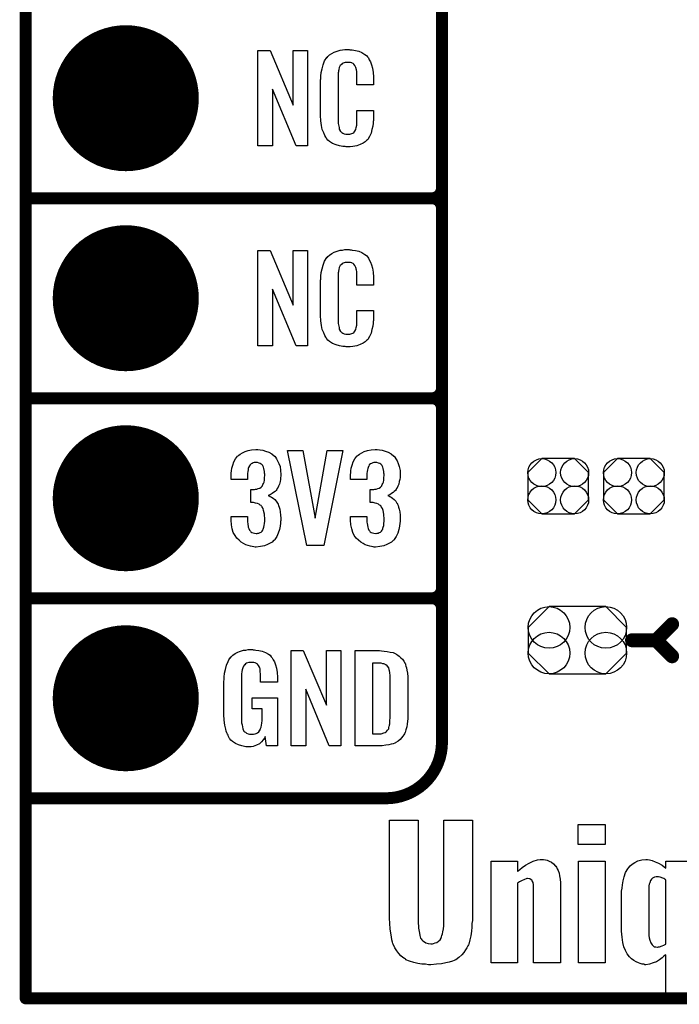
# Model space of a CAD drawing. Extents: x -0.07 to 0.95, y -0.15 to 1.54.
# Tile 1 of 19: x -0.05 to 0.28, y -0.15 to 0.34. Entities that reach past the tile are written whole.
import ezdxf

# ---------------------------------------------------------------- set-up
doc = ezdxf.new("R2010")
doc.units = 0
doc.layers.get('0').update_dxf_attribs({"linetype": 'CONTINUOUS'})
for name, color, linetype in [('gko', 6, 'CONTINUOUS'), ('gto', 2, 'CONTINUOUS'), ('gts', 1, 'CONTINUOUS')]:
    doc.layers.add(name, color=color, linetype=linetype)

# ---------------------------------------------------------------- blocks, each defined once
blk = doc.blocks.new('D12')
at = {"const_width": 0.003}
blk.add_lwpolyline([(-0.0015, 0, 1), (0.0015, 0, 1)], format="xyb", close=True, dxfattribs=at)
blk = doc.blocks.new('D14')
at = {"const_width": 0.0035}
blk.add_lwpolyline([(-0.00175, 0, 1), (0.00175, 0, 1)], format="xyb", close=True, dxfattribs=at)
blk = doc.blocks.new('D77')
blk.add_lwpolyline([(-0.0152, 0.0068), (-0.0152, -0.0068), (-0.0082, -0.0138), (0.0082, -0.0138), (0.0152, -0.0068), (0.0152, 0.0068), (0.0082, 0.0138), (-0.0082, 0.0138)], close=True)
for centre in [(-0.0082, 0.0068), (0.0082, 0.0068), (-0.0082, -0.0068), (0.0082, -0.0068)]:
    blk.add_circle(centre, 0.007)
blk = doc.blocks.new('D79')
blk.add_lwpolyline([(-0.0142, -0.0168), (0.0142, -0.0168), (0.0246, -0.0064), (0.0246, 0.0064), (0.0142, 0.0168), (-0.0142, 0.0168), (-0.0246, 0.0064), (-0.0246, -0.0064)], close=True)
for centre in [(-0.0142, 0.0064), (0.0142, 0.0064), (-0.0142, -0.0064), (0.0142, -0.0064)]:
    blk.add_circle(centre, 0.0104)
blk = doc.blocks.new('D37')
at = {"const_width": 0.0365}
blk.add_lwpolyline([(-0.01825, 0, 1), (0.01825, 0, 1)], format="xyb", close=True, dxfattribs=at)

msp = doc.modelspace()

# ---------------------------------------------------------------- linework, layer by layer
at = {"layer": 'gko', "color": 6, "const_width": 0.006}
for points in [[(-0.05, -0.15), (-0.05, 1.45)], [(-0.05, -0.15), (0.85, -0.15)]]:
    msp.add_lwpolyline(points, dxfattribs=at)
at = {"layer": 'gto', "color": 2}
for points, const_width in [([(0.158, -0.022), (0.158, 0.722)], 0.006), ([(0.158, 0.255), (0.158, 0.345)], 0.006), ([(-0.05, 0.25), (0.153, 0.25)], 0.006), ([(-0.05, 0.25), (0.153, 0.25)], 0.006), ([(0.153, 0.25), (0.153, 0.25)], 0.006), ([(0.153, 0.25), (0.153, 0.25)], 0.006), ([(0.158, 0.245), (0.158, 0.245)], 0.006), ([(0.158, 0.245), (0.158, 0.245)], 0.006), ([(0.158, 0.245), (0.158, 0.245)], 0.006), ([(0.158, 0.245), (0.158, 0.245)], 0.006), ([(0.158, 0.155), (0.158, 0.245)], 0.006), ([(-0.05, 0.15), (0.153, 0.15)], 0.006), ([(-0.05, 0.15), (0.153, 0.15)], 0.006), ([(0.153, 0.15), (0.153, 0.15)], 0.006), ([(0.153, 0.15), (0.153, 0.15)], 0.006), ([(0.158, 0.145), (0.158, 0.145)], 0.006), ([(0.158, 0.145), (0.158, 0.145)], 0.006), ([(0.158, 0.145), (0.158, 0.145)], 0.006), ([(0.158, 0.145), (0.158, 0.145)], 0.006), ([(0.158, 0.055), (0.158, 0.145)], 0.006), ([(-0.05, 0.05), (0.153, 0.05)], 0.006), ([(-0.05, 0.05), (0.153, 0.05)], 0.006), ([(0.153, 0.05), (0.153, 0.05)], 0.006), ([(0.153, 0.05), (0.153, 0.05)], 0.006), ([(0.158, 0.045), (0.158, 0.045)], 0.006), ([(0.158, 0.045), (0.158, 0.045)], 0.006), ([(0.158, 0.045), (0.158, 0.045)], 0.006), ([(0.158, 0.045), (0.158, 0.045)], 0.006), ([(0.265, 0.029), (0.273, 0.037)], 0.007), ([(0.253, 0.029), (0.265, 0.029)], 0.007), ([(0.265, 0.029), (0.273, 0.021)], 0.007), ([(-0.05, -0.05), (-0.0106, -0.05)], 0.006), ([(-0.05, -0.05), (0.13, -0.05)], 0.006), ([(0.13, -0.05), (0.13, -0.05)], 0.006), ([(0.13, -0.05), (0.13, -0.05)], 0.006)]:
    msp.add_lwpolyline(points, dxfattribs=dict(at, const_width=const_width))
for points in [[(0.0908, 0.2762), (0.0851, 0.2762), (0.0734, 0.3046), (0.0734, 0.2762), (0.066, 0.2762), (0.066, 0.3238), (0.0722, 0.3238), (0.0837, 0.2966), (0.0837, 0.3238), (0.0908, 0.3238), (0.0908, 0.2762)], [(0.112, 0.3242), (0.1126, 0.3242), (0.1132, 0.3241), (0.1148, 0.3239), (0.1164, 0.3235), (0.118, 0.3228), (0.1195, 0.3219), (0.1203, 0.3214), (0.1208, 0.3207), (0.1209, 0.3205), (0.1213, 0.3201), (0.1217, 0.3192), (0.1223, 0.3181), (0.1228, 0.3167), (0.1233, 0.315), (0.1237, 0.3129), (0.1238, 0.3106), (0.1238, 0.3066), (0.1154, 0.3066), (0.1154, 0.3107), (0.1154, 0.3108), (0.1154, 0.3111), (0.1154, 0.3116), (0.1154, 0.3121), (0.1154, 0.3134), (0.1153, 0.3141), (0.1152, 0.3146), (0.1152, 0.3147), (0.1151, 0.3149), (0.1149, 0.3154), (0.1145, 0.3163), (0.114, 0.317), (0.1138, 0.3172), (0.1136, 0.3173), (0.1132, 0.3175), (0.1129, 0.3177), (0.1123, 0.3178), (0.1116, 0.3179), (0.1105, 0.3179), (0.1102, 0.3179), (0.1097, 0.3179), (0.1087, 0.3175), (0.1082, 0.3173), (0.1078, 0.3169), (0.1076, 0.3167), (0.1072, 0.3163), (0.1067, 0.3154), (0.1064, 0.3143), (0.1064, 0.3142), (0.1064, 0.3141), (0.1063, 0.3137), (0.1063, 0.3132), (0.1062, 0.3127), (0.1062, 0.3119), (0.1061, 0.3111), (0.1061, 0.3102), (0.1061, 0.2895), (0.1061, 0.2894), (0.1061, 0.2889), (0.1062, 0.2882), (0.1062, 0.2873), (0.1066, 0.2854), (0.1067, 0.2845), (0.1071, 0.2837), (0.1072, 0.2836), (0.1073, 0.2834), (0.1076, 0.2832), (0.108, 0.2829), (0.1085, 0.2825), (0.1092, 0.2822), (0.11, 0.2821), (0.1109, 0.282), (0.1113, 0.282), (0.1116, 0.2821), (0.112, 0.2821), (0.113, 0.2823), (0.1135, 0.2826), (0.1139, 0.2829), (0.114, 0.2829), (0.1141, 0.2831), (0.1144, 0.2835), (0.1149, 0.2844), (0.1152, 0.2854), (0.1152, 0.2855), (0.1153, 0.2857), (0.1153, 0.286), (0.1154, 0.2865), (0.1154, 0.2871), (0.1154, 0.2878), (0.1154, 0.2886), (0.1154, 0.2895), (0.1154, 0.2938), (0.1238, 0.2938), (0.1238, 0.29), (0.1238, 0.2899), (0.1238, 0.2897), (0.1238, 0.2894), (0.1238, 0.2889), (0.1237, 0.2883), (0.1236, 0.2876), (0.1234, 0.2861), (0.123, 0.2844), (0.1226, 0.2826), (0.1218, 0.2809), (0.1209, 0.2794), (0.1208, 0.2792), (0.1203, 0.2788), (0.1196, 0.2782), (0.1186, 0.2775), (0.1172, 0.2769), (0.1154, 0.2762), (0.1145, 0.276), (0.1134, 0.2759), (0.1122, 0.2757), (0.1102, 0.2757), (0.1097, 0.2758), (0.1091, 0.2758), (0.1084, 0.2759), (0.1068, 0.2762), (0.1051, 0.2767), (0.1033, 0.2774), (0.1018, 0.2784), (0.101, 0.279), (0.1004, 0.2797), (0.1004, 0.2798), (0.1003, 0.2799), (0.1001, 0.2802), (0.0999, 0.2805), (0.0994, 0.2814), (0.0989, 0.2827), (0.0982, 0.2844), (0.0978, 0.2864), (0.0974, 0.2887), (0.0973, 0.2914), (0.0973, 0.3083), (0.0973, 0.3084), (0.0973, 0.3087), (0.0973, 0.3091), (0.0974, 0.3096), (0.0974, 0.3103), (0.0975, 0.311), (0.0977, 0.3128), (0.0981, 0.3147), (0.0986, 0.3167), (0.0993, 0.3186), (0.1004, 0.3203), (0.1004, 0.3203), (0.1006, 0.3204), (0.1009, 0.3209), (0.1018, 0.3216), (0.1029, 0.3223), (0.1042, 0.323), (0.1052, 0.3234), (0.1061, 0.3237), (0.1071, 0.324), (0.1083, 0.3241), (0.1095, 0.3243), (0.1116, 0.3243), (0.112, 0.3242)], [(0.0908, 0.1762), (0.0851, 0.1762), (0.0734, 0.2046), (0.0734, 0.1762), (0.066, 0.1762), (0.066, 0.2238), (0.0722, 0.2238), (0.0837, 0.1966), (0.0837, 0.2238), (0.0908, 0.2238), (0.0908, 0.1762)], [(0.112, 0.2242), (0.1126, 0.2242), (0.1132, 0.2241), (0.1148, 0.2239), (0.1164, 0.2235), (0.118, 0.2228), (0.1195, 0.2219), (0.1203, 0.2214), (0.1208, 0.2207), (0.1209, 0.2205), (0.1213, 0.2201), (0.1217, 0.2192), (0.1223, 0.2181), (0.1228, 0.2167), (0.1233, 0.215), (0.1237, 0.213), (0.1238, 0.2106), (0.1238, 0.2066), (0.1154, 0.2066), (0.1154, 0.2107), (0.1154, 0.2108), (0.1154, 0.2111), (0.1154, 0.2116), (0.1154, 0.2121), (0.1154, 0.2134), (0.1153, 0.2141), (0.1152, 0.2146), (0.1152, 0.2147), (0.1151, 0.2149), (0.1149, 0.2154), (0.1145, 0.2163), (0.114, 0.217), (0.1138, 0.2172), (0.1136, 0.2173), (0.1132, 0.2175), (0.1129, 0.2177), (0.1123, 0.2178), (0.1116, 0.2179), (0.1105, 0.2179), (0.1102, 0.2179), (0.1097, 0.2179), (0.1087, 0.2175), (0.1082, 0.2173), (0.1078, 0.2169), (0.1076, 0.2167), (0.1072, 0.2163), (0.1067, 0.2154), (0.1064, 0.2143), (0.1064, 0.2142), (0.1064, 0.2141), (0.1063, 0.2137), (0.1063, 0.2132), (0.1062, 0.2127), (0.1062, 0.2119), (0.1061, 0.2111), (0.1061, 0.2102), (0.1061, 0.1895), (0.1061, 0.1894), (0.1061, 0.1889), (0.1062, 0.1882), (0.1062, 0.1873), (0.1066, 0.1854), (0.1067, 0.1845), (0.1071, 0.1837), (0.1072, 0.1836), (0.1073, 0.1834), (0.1076, 0.1832), (0.108, 0.1829), (0.1085, 0.1825), (0.1092, 0.1822), (0.11, 0.1821), (0.1109, 0.182), (0.1113, 0.182), (0.1116, 0.1821), (0.112, 0.1821), (0.113, 0.1823), (0.1135, 0.1826), (0.1139, 0.1829), (0.114, 0.1829), (0.1141, 0.1831), (0.1144, 0.1835), (0.1149, 0.1844), (0.1152, 0.1854), (0.1152, 0.1855), (0.1153, 0.1857), (0.1153, 0.186), (0.1154, 0.1865), (0.1154, 0.187), (0.1154, 0.1878), (0.1154, 0.1886), (0.1154, 0.1895), (0.1154, 0.1938), (0.1238, 0.1938), (0.1238, 0.19), (0.1238, 0.1899), (0.1238, 0.1897), (0.1238, 0.1894), (0.1238, 0.1889), (0.1237, 0.1883), (0.1236, 0.1876), (0.1234, 0.1861), (0.123, 0.1844), (0.1226, 0.1826), (0.1218, 0.1809), (0.1209, 0.1794), (0.1208, 0.1792), (0.1203, 0.1788), (0.1196, 0.1782), (0.1186, 0.1775), (0.1172, 0.1769), (0.1154, 0.1762), (0.1145, 0.176), (0.1134, 0.1759), (0.1122, 0.1757), (0.1102, 0.1757), (0.1097, 0.1758), (0.1091, 0.1758), (0.1084, 0.1759), (0.1068, 0.1762), (0.1051, 0.1767), (0.1033, 0.1774), (0.1018, 0.1784), (0.101, 0.179), (0.1004, 0.1797), (0.1004, 0.1798), (0.1003, 0.1799), (0.1001, 0.1802), (0.0999, 0.1805), (0.0994, 0.1814), (0.0989, 0.1827), (0.0982, 0.1844), (0.0978, 0.1864), (0.0974, 0.1887), (0.0973, 0.1914), (0.0973, 0.2083), (0.0973, 0.2084), (0.0973, 0.2087), (0.0973, 0.2091), (0.0974, 0.2096), (0.0974, 0.2103), (0.0975, 0.211), (0.0977, 0.2128), (0.0981, 0.2147), (0.0986, 0.2166), (0.0993, 0.2186), (0.1004, 0.2203), (0.1004, 0.2203), (0.1006, 0.2204), (0.1009, 0.2209), (0.1018, 0.2216), (0.1029, 0.2223), (0.1042, 0.223), (0.1052, 0.2234), (0.1061, 0.2237), (0.1071, 0.224), (0.1083, 0.2241), (0.1095, 0.2243), (0.1116, 0.2243), (0.112, 0.2242)], [(0.066, 0.1243), (0.0672, 0.1242), (0.0685, 0.124), (0.0699, 0.1235), (0.0715, 0.123), (0.073, 0.1222), (0.0743, 0.1211), (0.0745, 0.121), (0.0748, 0.1206), (0.0753, 0.1197), (0.0759, 0.1187), (0.0765, 0.1174), (0.0771, 0.1159), (0.0774, 0.1139), (0.0775, 0.1118), (0.0775, 0.1116), (0.0775, 0.1111), (0.0774, 0.1103), (0.0773, 0.1094), (0.0771, 0.1083), (0.0768, 0.1071), (0.0763, 0.106), (0.0758, 0.1049), (0.0757, 0.1048), (0.0755, 0.1044), (0.0751, 0.1039), (0.0746, 0.1034), (0.0739, 0.1028), (0.0732, 0.1023), (0.0722, 0.1017), (0.0712, 0.1013), (0.0713, 0.1013), (0.0717, 0.1012), (0.0722, 0.1009), (0.0729, 0.1005), (0.0736, 0.1), (0.0745, 0.0993), (0.0752, 0.0985), (0.0759, 0.0975), (0.0759, 0.0975), (0.0761, 0.0971), (0.0764, 0.0964), (0.0767, 0.0956), (0.077, 0.0945), (0.0772, 0.0932), (0.0774, 0.0916), (0.0775, 0.09), (0.0775, 0.0899), (0.0775, 0.0897), (0.0775, 0.0893), (0.0775, 0.0889), (0.0774, 0.0883), (0.0773, 0.0876), (0.0771, 0.0861), (0.0768, 0.0843), (0.0762, 0.0826), (0.0755, 0.0809), (0.0745, 0.0793), (0.0744, 0.0791), (0.0739, 0.0788), (0.0732, 0.0781), (0.0722, 0.0775), (0.0709, 0.0768), (0.0693, 0.0762), (0.0673, 0.0758), (0.0651, 0.0756), (0.0646, 0.0756), (0.064, 0.0757), (0.0632, 0.0758), (0.0623, 0.076), (0.0611, 0.0764), (0.06, 0.0767), (0.0589, 0.0773), (0.0577, 0.078), (0.0566, 0.079), (0.0555, 0.08), (0.0546, 0.0814), (0.0537, 0.0828), (0.0532, 0.0847), (0.0528, 0.0867), (0.0526, 0.0891), (0.0526, 0.0908), (0.0608, 0.0908), (0.0608, 0.0894), (0.0608, 0.0892), (0.0608, 0.0889), (0.0609, 0.0881), (0.061, 0.0874), (0.0612, 0.0856), (0.0615, 0.0848), (0.0618, 0.084), (0.0619, 0.084), (0.062, 0.0838), (0.0623, 0.0835), (0.0625, 0.0832), (0.063, 0.0829), (0.0636, 0.0827), (0.0644, 0.0825), (0.0652, 0.0824), (0.0656, 0.0824), (0.066, 0.0825), (0.0665, 0.0826), (0.0671, 0.0828), (0.0676, 0.0831), (0.0682, 0.0836), (0.0685, 0.0841), (0.0685, 0.0842), (0.0687, 0.0845), (0.0688, 0.085), (0.069, 0.0855), (0.0692, 0.0864), (0.0693, 0.0873), (0.0695, 0.0885), (0.0695, 0.0898), (0.0695, 0.09), (0.0695, 0.0904), (0.0694, 0.0911), (0.0693, 0.092), (0.0689, 0.0938), (0.0686, 0.0948), (0.0682, 0.0956), (0.0681, 0.0957), (0.0679, 0.096), (0.0676, 0.0963), (0.0672, 0.0966), (0.0666, 0.0971), (0.0659, 0.0974), (0.0649, 0.0976), (0.0639, 0.0978), (0.0625, 0.0978), (0.0625, 0.1044), (0.0643, 0.1044), (0.0648, 0.1045), (0.0655, 0.1046), (0.0662, 0.1048), (0.067, 0.1051), (0.0676, 0.1055), (0.0682, 0.1061), (0.0683, 0.1062), (0.0684, 0.1063), (0.0685, 0.1068), (0.0688, 0.1074), (0.0691, 0.1081), (0.0693, 0.1091), (0.0694, 0.1102), (0.0695, 0.1115), (0.0695, 0.1117), (0.0695, 0.1121), (0.0694, 0.1126), (0.0694, 0.1133), (0.069, 0.1148), (0.0688, 0.1156), (0.0685, 0.1162), (0.0685, 0.1163), (0.0683, 0.1165), (0.068, 0.1168), (0.0677, 0.1171), (0.0672, 0.1173), (0.0666, 0.1176), (0.0659, 0.1178), (0.065, 0.1179), (0.0647, 0.1179), (0.0642, 0.1178), (0.0637, 0.1177), (0.0632, 0.1174), (0.0626, 0.1172), (0.0621, 0.1167), (0.0617, 0.1161), (0.0617, 0.116), (0.0616, 0.1159), (0.0614, 0.1154), (0.0612, 0.1149), (0.0611, 0.1142), (0.061, 0.1134), (0.0609, 0.1123), (0.0608, 0.1111), (0.0608, 0.1094), (0.0526, 0.1094), (0.0526, 0.1116), (0.0526, 0.1117), (0.0526, 0.1119), (0.0526, 0.1122), (0.0527, 0.1126), (0.0528, 0.1137), (0.053, 0.1151), (0.0535, 0.1166), (0.054, 0.1182), (0.0548, 0.1197), (0.0559, 0.121), (0.0561, 0.1212), (0.0565, 0.1216), (0.0572, 0.1221), (0.0583, 0.1227), (0.0596, 0.1234), (0.0611, 0.1238), (0.0629, 0.1242), (0.065, 0.1244), (0.0656, 0.1244), (0.066, 0.1243)], [(0.0989, 0.0763), (0.0904, 0.0763), (0.0808, 0.1238), (0.0884, 0.1238), (0.0947, 0.0901), (0.1006, 0.1238), (0.1084, 0.1238), (0.0989, 0.0763)], [(0.1257, 0.1243), (0.1268, 0.1242), (0.1281, 0.124), (0.1296, 0.1235), (0.1312, 0.123), (0.1326, 0.1222), (0.1339, 0.1211), (0.1341, 0.121), (0.1345, 0.1206), (0.135, 0.1197), (0.1356, 0.1187), (0.1362, 0.1174), (0.1367, 0.1159), (0.1371, 0.1139), (0.1372, 0.1118), (0.1372, 0.1116), (0.1372, 0.1111), (0.1371, 0.1103), (0.137, 0.1094), (0.1367, 0.1083), (0.1364, 0.1071), (0.136, 0.106), (0.1354, 0.1049), (0.1353, 0.1048), (0.1351, 0.1044), (0.1348, 0.1039), (0.1342, 0.1034), (0.1336, 0.1028), (0.1328, 0.1023), (0.1319, 0.1017), (0.1309, 0.1013), (0.131, 0.1013), (0.1314, 0.1012), (0.1319, 0.1009), (0.1326, 0.1005), (0.1333, 0.1), (0.1341, 0.0993), (0.1349, 0.0985), (0.1355, 0.0975), (0.1356, 0.0975), (0.1358, 0.0971), (0.1361, 0.0964), (0.1363, 0.0956), (0.1366, 0.0945), (0.1369, 0.0932), (0.1371, 0.0916), (0.1372, 0.09), (0.1372, 0.0899), (0.1372, 0.0897), (0.1372, 0.0893), (0.1372, 0.0889), (0.1371, 0.0883), (0.137, 0.0876), (0.1368, 0.0861), (0.1364, 0.0843), (0.1359, 0.0826), (0.1351, 0.0809), (0.1341, 0.0793), (0.134, 0.0791), (0.1336, 0.0788), (0.1328, 0.0781), (0.1318, 0.0775), (0.1305, 0.0768), (0.1289, 0.0762), (0.127, 0.0758), (0.1248, 0.0756), (0.1242, 0.0756), (0.1237, 0.0757), (0.1228, 0.0758), (0.1219, 0.076), (0.1208, 0.0764), (0.1197, 0.0767), (0.1186, 0.0773), (0.1174, 0.078), (0.1163, 0.079), (0.1152, 0.08), (0.1142, 0.0814), (0.1134, 0.0828), (0.1129, 0.0847), (0.1125, 0.0867), (0.1123, 0.0891), (0.1123, 0.0908), (0.1204, 0.0908), (0.1204, 0.0894), (0.1204, 0.0892), (0.1204, 0.0889), (0.1205, 0.0881), (0.1206, 0.0874), (0.1209, 0.0856), (0.1212, 0.0848), (0.1215, 0.084), (0.1215, 0.084), (0.1216, 0.0838), (0.1219, 0.0835), (0.1222, 0.0832), (0.1227, 0.0829), (0.1233, 0.0827), (0.124, 0.0825), (0.1249, 0.0824), (0.1252, 0.0824), (0.1257, 0.0825), (0.1262, 0.0826), (0.1267, 0.0828), (0.1273, 0.0831), (0.1278, 0.0836), (0.1282, 0.0841), (0.1282, 0.0842), (0.1284, 0.0845), (0.1285, 0.085), (0.1287, 0.0855), (0.1289, 0.0864), (0.1289, 0.0873), (0.1291, 0.0885), (0.1291, 0.0898), (0.1291, 0.09), (0.1291, 0.0904), (0.129, 0.0911), (0.1289, 0.092), (0.1286, 0.0938), (0.1283, 0.0948), (0.1278, 0.0956), (0.1277, 0.0957), (0.1276, 0.096), (0.1273, 0.0963), (0.1268, 0.0966), (0.1263, 0.0971), (0.1255, 0.0974), (0.1246, 0.0976), (0.1236, 0.0978), (0.1222, 0.0978), (0.1222, 0.1044), (0.124, 0.1044), (0.1245, 0.1045), (0.1252, 0.1046), (0.1259, 0.1048), (0.1266, 0.1051), (0.1273, 0.1055), (0.1278, 0.1061), (0.1279, 0.1062), (0.128, 0.1063), (0.1282, 0.1068), (0.1285, 0.1074), (0.1288, 0.1081), (0.1289, 0.1091), (0.129, 0.1102), (0.1291, 0.1115), (0.1291, 0.1117), (0.1291, 0.1121), (0.129, 0.1126), (0.129, 0.1133), (0.1287, 0.1148), (0.1285, 0.1156), (0.1281, 0.1162), (0.1281, 0.1163), (0.1279, 0.1165), (0.1277, 0.1168), (0.1274, 0.1171), (0.1269, 0.1173), (0.1263, 0.1176), (0.1255, 0.1178), (0.1247, 0.1179), (0.1243, 0.1179), (0.1239, 0.1178), (0.1234, 0.1177), (0.1228, 0.1174), (0.1223, 0.1172), (0.1217, 0.1167), (0.1214, 0.1161), (0.1214, 0.116), (0.1213, 0.1159), (0.1211, 0.1154), (0.1209, 0.1149), (0.1208, 0.1142), (0.1206, 0.1134), (0.1205, 0.1123), (0.1204, 0.1111), (0.1204, 0.1094), (0.1123, 0.1094), (0.1123, 0.1116), (0.1123, 0.1117), (0.1123, 0.1119), (0.1123, 0.1122), (0.1124, 0.1126), (0.1125, 0.1137), (0.1127, 0.1151), (0.1131, 0.1166), (0.1137, 0.1182), (0.1144, 0.1197), (0.1155, 0.121), (0.1157, 0.1212), (0.1162, 0.1216), (0.1168, 0.1221), (0.1179, 0.1227), (0.1192, 0.1234), (0.1208, 0.1238), (0.1226, 0.1242), (0.1247, 0.1244), (0.1252, 0.1244), (0.1257, 0.1243)], [(0.0637, 0.0242), (0.0644, 0.0242), (0.065, 0.0241), (0.0665, 0.0239), (0.0682, 0.0235), (0.0698, 0.0228), (0.0714, 0.022), (0.0721, 0.0215), (0.0727, 0.0208), (0.0728, 0.0206), (0.0732, 0.0202), (0.0736, 0.0193), (0.0743, 0.0182), (0.0748, 0.0167), (0.0753, 0.015), (0.0757, 0.0129), (0.0758, 0.0105), (0.0758, 0.008), (0.0674, 0.008), (0.0674, 0.0106), (0.0674, 0.0107), (0.0674, 0.0111), (0.0674, 0.0116), (0.0674, 0.0121), (0.0672, 0.0134), (0.0672, 0.0142), (0.0671, 0.0147), (0.0671, 0.0148), (0.067, 0.015), (0.067, 0.0153), (0.0668, 0.0156), (0.0664, 0.0164), (0.0658, 0.0171), (0.0656, 0.0172), (0.0653, 0.0174), (0.065, 0.0176), (0.0646, 0.0177), (0.064, 0.0179), (0.0635, 0.0179), (0.0623, 0.0179), (0.062, 0.0179), (0.0615, 0.0179), (0.0604, 0.0175), (0.0599, 0.0172), (0.0595, 0.0168), (0.0593, 0.0167), (0.0589, 0.0161), (0.0585, 0.0153), (0.0581, 0.0142), (0.0581, 0.0141), (0.0581, 0.0139), (0.058, 0.0135), (0.058, 0.013), (0.0579, 0.0124), (0.0579, 0.0117), (0.0578, 0.0108), (0.0578, 0.0099), (0.0578, -0.01), (0.0578, -0.0102), (0.0578, -0.0106), (0.0579, -0.0114), (0.0579, -0.0123), (0.0581, -0.0132), (0.0583, -0.0142), (0.0585, -0.0153), (0.0588, -0.0161), (0.0589, -0.0162), (0.059, -0.0164), (0.0594, -0.0167), (0.0598, -0.017), (0.0603, -0.0174), (0.0611, -0.0178), (0.0619, -0.0179), (0.0629, -0.018), (0.0634, -0.018), (0.0639, -0.0179), (0.0646, -0.0178), (0.0652, -0.0176), (0.0659, -0.0172), (0.0665, -0.0167), (0.067, -0.016), (0.0671, -0.0159), (0.0672, -0.0156), (0.0673, -0.0151), (0.0676, -0.0144), (0.0678, -0.0135), (0.068, -0.0124), (0.0681, -0.0111), (0.0682, -0.0096), (0.0682, -0.0052), (0.0631, -0.0052), (0.0631, 0.0003), (0.0759, 0.0003), (0.0759, -0.0238), (0.0703, -0.0238), (0.0697, -0.0191), (0.0697, -0.0192), (0.0697, -0.0193), (0.0693, -0.02), (0.0687, -0.0208), (0.0679, -0.0217), (0.0668, -0.0227), (0.0654, -0.0235), (0.0637, -0.0241), (0.0627, -0.0242), (0.0617, -0.0243), (0.0611, -0.0243), (0.0606, -0.0242), (0.06, -0.0242), (0.0594, -0.0241), (0.058, -0.0238), (0.0563, -0.0233), (0.0548, -0.0226), (0.0533, -0.0216), (0.0525, -0.021), (0.052, -0.0203), (0.052, -0.0202), (0.0519, -0.0201), (0.0517, -0.0198), (0.0515, -0.0195), (0.0513, -0.0191), (0.0511, -0.0185), (0.0508, -0.0179), (0.0505, -0.0172), (0.0502, -0.0164), (0.05, -0.0154), (0.0495, -0.0134), (0.0491, -0.0109), (0.049, -0.0081), (0.049, 0.0079), (0.049, 0.008), (0.049, 0.0082), (0.049, 0.0086), (0.0491, 0.0092), (0.0491, 0.0099), (0.0492, 0.0106), (0.0494, 0.0125), (0.0498, 0.0144), (0.0503, 0.0165), (0.0511, 0.0184), (0.0515, 0.0193), (0.0521, 0.0202), (0.0521, 0.0203), (0.0523, 0.0203), (0.0526, 0.0208), (0.0535, 0.0215), (0.0546, 0.0223), (0.056, 0.023), (0.0569, 0.0234), (0.0578, 0.0237), (0.0588, 0.024), (0.06, 0.0241), (0.0612, 0.0243), (0.0633, 0.0243), (0.0637, 0.0242)], [(0.1074, -0.0238), (0.1017, -0.0238), (0.09, 0.0046), (0.09, -0.0238), (0.0826, -0.0238), (0.0826, 0.0238), (0.0887, 0.0238), (0.1003, -0.0034), (0.1003, 0.0238), (0.1074, 0.0238), (0.1074, -0.0238)], [(0.1278, 0.0237), (0.1291, 0.0236), (0.1306, 0.0234), (0.1321, 0.0231), (0.1336, 0.0228), (0.1349, 0.0222), (0.1351, 0.0221), (0.1354, 0.0219), (0.136, 0.0216), (0.1367, 0.021), (0.1375, 0.0203), (0.1383, 0.0195), (0.139, 0.0185), (0.1396, 0.0174), (0.1397, 0.0172), (0.1398, 0.0168), (0.14, 0.0161), (0.1403, 0.0152), (0.1405, 0.014), (0.1408, 0.0125), (0.1409, 0.0108), (0.141, 0.009), (0.141, -0.0083), (0.141, -0.0084), (0.141, -0.0086), (0.141, -0.0089), (0.141, -0.0093), (0.1409, -0.0103), (0.1408, -0.0115), (0.1406, -0.0129), (0.1404, -0.0143), (0.14, -0.0158), (0.1396, -0.0171), (0.1395, -0.0173), (0.1393, -0.0177), (0.1389, -0.0182), (0.1385, -0.019), (0.1378, -0.0198), (0.1371, -0.0206), (0.1361, -0.0214), (0.135, -0.0221), (0.1348, -0.0222), (0.1344, -0.0224), (0.1337, -0.0227), (0.1326, -0.0229), (0.1314, -0.0232), (0.1299, -0.0235), (0.1281, -0.0237), (0.1262, -0.0238), (0.1146, -0.0238), (0.1146, 0.0238), (0.1268, 0.0238), (0.1278, 0.0237)], [(0.1269, 0.0176), (0.1233, 0.0176), (0.1233, -0.0178), (0.1265, -0.0178), (0.127, -0.0177), (0.1276, -0.0177), (0.1289, -0.0173), (0.1296, -0.0171), (0.1302, -0.0167), (0.1302, -0.0167), (0.1303, -0.0166), (0.1308, -0.016), (0.1314, -0.0152), (0.1315, -0.0146), (0.1317, -0.014), (0.1317, -0.0139), (0.1318, -0.0136), (0.1318, -0.0132), (0.1319, -0.0127), (0.132, -0.0119), (0.132, -0.011), (0.1321, -0.0099), (0.1321, -0.0087), (0.1321, 0.0095), (0.1321, 0.0097), (0.1321, 0.0101), (0.1321, 0.0106), (0.1321, 0.0113), (0.1319, 0.0129), (0.1318, 0.0137), (0.1317, 0.0143), (0.1317, 0.0144), (0.1316, 0.0146), (0.1315, 0.0149), (0.1314, 0.0153), (0.1308, 0.0161), (0.1304, 0.0165), (0.13, 0.0167), (0.1299, 0.0167), (0.1297, 0.0168), (0.1294, 0.017), (0.1289, 0.0172), (0.1284, 0.0173), (0.1277, 0.0175), (0.1269, 0.0176)], [(0.1732, -0.1099), (0.1732, -0.11), (0.1732, -0.1101), (0.1732, -0.1106), (0.1732, -0.1111), (0.173, -0.1126), (0.1729, -0.1144), (0.1727, -0.1165), (0.1725, -0.1187), (0.1719, -0.1208), (0.1714, -0.1229), (0.1712, -0.1232), (0.1709, -0.1237), (0.1705, -0.1247), (0.1698, -0.1258), (0.169, -0.1271), (0.1679, -0.1283), (0.1665, -0.1296), (0.165, -0.1307), (0.1648, -0.1308), (0.1641, -0.1311), (0.1632, -0.1315), (0.1616, -0.1319), (0.16, -0.1323), (0.1578, -0.1328), (0.1553, -0.133), (0.1525, -0.1332), (0.1512, -0.1332), (0.1497, -0.133), (0.1479, -0.1329), (0.146, -0.1326), (0.1439, -0.1321), (0.1418, -0.1315), (0.14, -0.1307), (0.1399, -0.1305), (0.1393, -0.1301), (0.1385, -0.1296), (0.1375, -0.1287), (0.1365, -0.1276), (0.1354, -0.1262), (0.1344, -0.1247), (0.1336, -0.1229), (0.1335, -0.1226), (0.1333, -0.1219), (0.133, -0.1208), (0.1328, -0.1193), (0.1324, -0.1175), (0.1321, -0.1153), (0.1319, -0.1126), (0.1318, -0.1099), (0.1318, -0.061), (0.1461, -0.061), (0.1461, -0.1119), (0.1461, -0.1122), (0.1461, -0.1128), (0.1462, -0.1136), (0.1462, -0.1149), (0.1467, -0.1174), (0.1469, -0.1186), (0.1473, -0.1199), (0.1473, -0.12), (0.1476, -0.1203), (0.1479, -0.1208), (0.1485, -0.1212), (0.1492, -0.1218), (0.15, -0.1223), (0.1511, -0.1226), (0.1525, -0.1228), (0.1532, -0.1228), (0.1537, -0.1226), (0.1546, -0.1223), (0.1554, -0.1221), (0.1562, -0.1215), (0.1571, -0.1208), (0.1576, -0.1199), (0.1576, -0.1197), (0.1578, -0.1193), (0.158, -0.1186), (0.1583, -0.1178), (0.1585, -0.1167), (0.1587, -0.1153), (0.1589, -0.1137), (0.1589, -0.1119), (0.1589, -0.061), (0.1732, -0.061), (0.1732, -0.1099)], [(0.2395, -0.0731), (0.226, -0.0731), (0.226, -0.0631), (0.2395, -0.0631), (0.2395, -0.0731)], [(0.2097, -0.0807), (0.2106, -0.081), (0.2116, -0.0814), (0.2127, -0.082), (0.2138, -0.0828), (0.2148, -0.0839), (0.2149, -0.084), (0.2152, -0.0845), (0.2155, -0.0852), (0.2161, -0.0861), (0.2165, -0.0874), (0.2167, -0.0888), (0.217, -0.0904), (0.2172, -0.0922), (0.2172, -0.1323), (0.2038, -0.1323), (0.2038, -0.0943), (0.2038, -0.0942), (0.2038, -0.094), (0.2037, -0.0932), (0.2036, -0.0921), (0.2031, -0.0913), (0.203, -0.0911), (0.2026, -0.0907), (0.2019, -0.0903), (0.2008, -0.0901), (0.2004, -0.0901), (0.2, -0.0903), (0.1993, -0.0906), (0.1977, -0.0913), (0.1968, -0.0917), (0.1958, -0.0924), (0.1958, -0.1323), (0.1826, -0.1323), (0.1826, -0.0814), (0.1958, -0.0814), (0.1958, -0.0865), (0.1959, -0.0864), (0.1961, -0.0863), (0.1969, -0.0856), (0.198, -0.0846), (0.1997, -0.0835), (0.2015, -0.0825), (0.2036, -0.0815), (0.2058, -0.0808), (0.207, -0.0806), (0.2088, -0.0806), (0.2097, -0.0807)], [(0.2395, -0.1323), (0.2262, -0.1323), (0.2262, -0.0814), (0.2395, -0.0814), (0.2395, -0.1323)], [(0.2831, -0.149), (0.2698, -0.149), (0.2698, -0.1283), (0.2695, -0.1285), (0.2689, -0.129), (0.268, -0.1298), (0.2667, -0.1307), (0.2652, -0.1317), (0.2635, -0.1323), (0.2617, -0.1329), (0.2599, -0.1332), (0.2594, -0.1332), (0.2588, -0.133), (0.258, -0.1329), (0.2571, -0.1326), (0.2562, -0.1323), (0.2551, -0.1318), (0.2539, -0.1311), (0.2527, -0.1303), (0.2517, -0.1292), (0.2506, -0.1278), (0.2498, -0.1261), (0.2489, -0.1243), (0.2484, -0.1221), (0.248, -0.1194), (0.2478, -0.1165), (0.2478, -0.0978), (0.2478, -0.0976), (0.2478, -0.0974), (0.2478, -0.097), (0.2478, -0.0965), (0.248, -0.095), (0.2483, -0.0932), (0.2485, -0.0913), (0.2491, -0.0892), (0.2498, -0.0871), (0.2508, -0.0853), (0.2509, -0.0852), (0.2513, -0.0846), (0.252, -0.0838), (0.2531, -0.0829), (0.2544, -0.0821), (0.2559, -0.0813), (0.2578, -0.0807), (0.2599, -0.0806), (0.2607, -0.0806), (0.2617, -0.0808)], [(0.2617, -0.0808), (0.263, -0.0811), (0.2645, -0.0817), (0.2662, -0.0824), (0.268, -0.0835), (0.2698, -0.0849), (0.2698, -0.0814), (0.2831, -0.0814)], [(0.2662, -0.0892), (0.265, -0.0892), (0.2642, -0.0895), (0.2632, -0.0899), (0.2627, -0.0904), (0.2623, -0.091), (0.2623, -0.0911), (0.2621, -0.0913), (0.262, -0.0917), (0.2619, -0.0922), (0.2616, -0.0929), (0.2614, -0.0938), (0.2613, -0.0958), (0.2613, -0.1175), (0.2613, -0.1176), (0.2613, -0.1178), (0.2614, -0.1186), (0.2616, -0.1197), (0.2619, -0.121), (0.2623, -0.1222), (0.2631, -0.1233), (0.2641, -0.1242), (0.2648, -0.1243), (0.2655, -0.1244), (0.2657, -0.1244), (0.2662, -0.1243), (0.2667, -0.1243), (0.2681, -0.1237), (0.2689, -0.1235), (0.2698, -0.1229), (0.2698, -0.0907), (0.2696, -0.0906), (0.2694, -0.0904), (0.2689, -0.0901), (0.2684, -0.0899), (0.267, -0.0895), (0.2662, -0.0892)]]:
    msp.add_lwpolyline(points, dxfattribs=at)
at = {"layer": 'gto', "color": 2, "const_width": 0.006}
for points in [[(0.153, 0.25, 0.414214), (0.158, 0.255)], [(0.158, 0.245, 0.414214), (0.153, 0.25)], [(0.158, 0.245, 0.414214), (0.153, 0.25)], [(0.153, 0.15, 0.414214), (0.158, 0.155)], [(0.158, 0.145, 0.414214), (0.153, 0.15)], [(0.158, 0.145, 0.414214), (0.153, 0.15)], [(0.153, 0.05, 0.414214), (0.158, 0.055)], [(0.158, 0.045, 0.414214), (0.153, 0.05)], [(0.158, 0.045, 0.414214), (0.153, 0.05)], [(0.13, -0.05, 0.414214), (0.158, -0.022)]]:
    msp.add_lwpolyline(points, format="xyb", dxfattribs=at)

# ---------------------------------------------------------------- block references
at = {"layer": 'gko'}
msp.add_blockref('D12', (-0.05, -0.15), dxfattribs=at)
msp.add_blockref('D12', (-0.05, -0.15), dxfattribs=at)
at = {"layer": 'gto'}
for name, p in [('D12', (0.158, 0.255)), ('D12', (0.158, 0.255)), ('D12', (-0.05, 0.25)), ('D12', (-0.05, 0.25)), ('D12', (0.153, 0.25)), ('D12', (0.153, 0.25)), ('D12', (0.153, 0.25)), ('D12', (0.153, 0.25)), ('D12', (0.153, 0.25)), ('D12', (0.153, 0.25)), ('D12', (0.153, 0.25)), ('D12', (0.158, 0.245)), ('D12', (0.158, 0.245)), ('D12', (0.158, 0.245)), ('D12', (0.158, 0.245)), ('D12', (0.158, 0.245)), ('D12', (0.158, 0.245)), ('D12', (0.158, 0.245)), ('D12', (0.158, 0.155)), ('D12', (0.158, 0.155)), ('D12', (-0.05, 0.15)), ('D12', (-0.05, 0.15)), ('D12', (0.153, 0.15)), ('D12', (0.153, 0.15)), ('D12', (0.153, 0.15)), ('D12', (0.153, 0.15)), ('D12', (0.153, 0.15)), ('D12', (0.153, 0.15)), ('D12', (0.153, 0.15)), ('D12', (0.158, 0.145)), ('D12', (0.158, 0.145)), ('D12', (0.158, 0.145)), ('D12', (0.158, 0.145)), ('D12', (0.158, 0.145)), ('D12', (0.158, 0.145)), ('D12', (0.158, 0.145)), ('D12', (0.158, 0.055)), ('D12', (0.158, 0.055)), ('D12', (-0.05, 0.05)), ('D12', (-0.05, 0.05)), ('D12', (0.153, 0.05)), ('D12', (0.153, 0.05)), ('D12', (0.153, 0.05)), ('D12', (0.153, 0.05)), ('D12', (0.153, 0.05)), ('D12', (0.153, 0.05)), ('D12', (0.153, 0.05)), ('D12', (0.158, 0.045)), ('D12', (0.158, 0.045)), ('D12', (0.158, 0.045)), ('D12', (0.158, 0.045)), ('D12', (0.158, 0.045)), ('D12', (0.158, 0.045)), ('D14', (0.273, 0.037)), ('D14', (0.253, 0.029)), ('D14', (0.265, 0.029)), ('D14', (0.265, 0.029)), ('D14', (0.265, 0.029)), ('D14', (0.273, 0.021)), ('D12', (0.158, -0.022)), ('D12', (0.158, -0.022)), ('D12', (-0.05, -0.05)), ('D12', (-0.05, -0.05)), ('D12', (-0.0106, -0.05)), ('D12', (0.13, -0.05)), ('D12', (0.13, -0.05)), ('D12', (0.13, -0.05)), ('D12', (0.13, -0.05))]:
    msp.add_blockref(name, p, dxfattribs=at)
at = {"layer": 'gts'}
for name, p in [('D37', (0, 0.3)), ('D37', (0, 0.2)), ('D37', (0, 0.1)), ('D77', (0.2161, 0.106)), ('D77', (0.2539, 0.106)), ('D79', (0.2257, 0.029)), ('D37', (0, 0))]:
    msp.add_blockref(name, p, dxfattribs=at)

doc.saveas('drawing.dxf')
